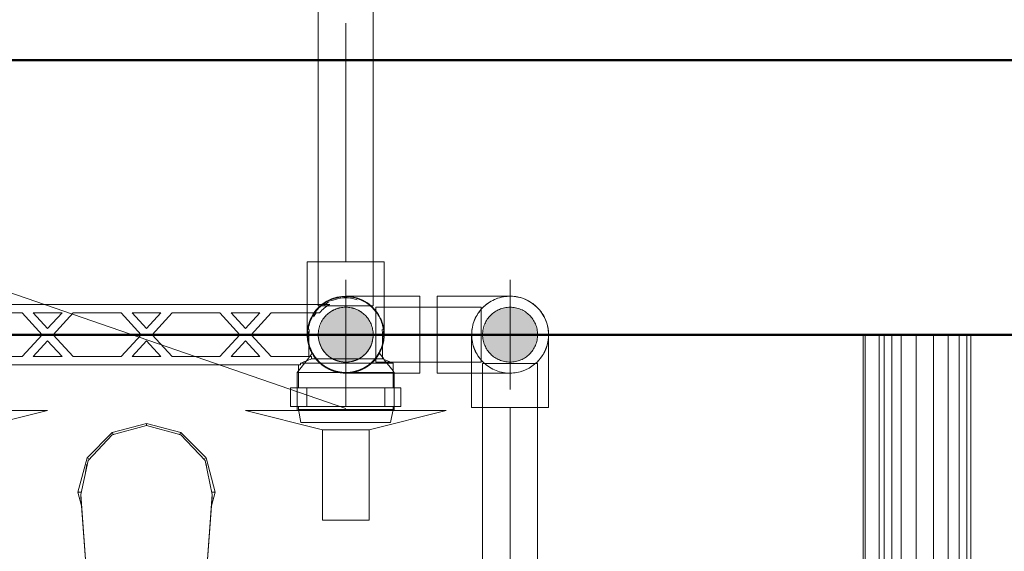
# Model space of a CAD drawing. Header units: millimetres. Extents: x 25471 to 48943, y 4737 to 38988.
# Tile 46 of 117: x 33011 to 33370, y 36749 to 36942. Entities that reach past the tile are written whole.
import ezdxf

# ---------------------------------------------------------------- set-up
doc = ezdxf.new("R2010")
doc.units = ezdxf.units.MM
for name, pattern in [('ADSK_Осевая', [700, 500, -100, 0, -100]), ('ADSK_Скрыто', [300, 150, -150]), ('ADSK_Штриховая_ш3 п1_5', [225, 150, -75])]:
    doc.linetypes.add(name, pattern=pattern)
for name, color, linetype, lineweight in [('A-DETL-____-HDLN', 90, 'ADSK_Скрыто', 9), ('A-DETL-____-MBND', 5, 'ADSK_Штриховая_ш3 п1_5', 20), ('A-WALL-____-MCUT', 113, 'Continuous', 50), ('A-WALL-____-OTLN', 113, 'Continuous', 20), ('M-EQPM-____-OTLN', 50, 'Continuous', 20), ('P-PIPE-____-CNTR', 3, 'ADSK_Осевая', 20), ('P-PIPE-____-IDEN', 2, 'Continuous', 20), ('P-PIPE-____-OTLN', 3, 'Continuous', 20)]:
    doc.layers.add(name, color=color, linetype=linetype, lineweight=lineweight)

# ---------------------------------------------------------------- blocks, each defined once
blk = doc.blocks.new('Прямая форма - V line-608869-В_Этаж 01_Водопровод')
at = {"layer": 'A-WALL-____-MCUT', "color": 253}
for p, q in [((2200, 100), (360, 100)), ((360, 0), (2200, 0))]:
    blk.add_line(p, q, dxfattribs=at)
blk = doc.blocks.new('Прямая форма - SW - 005-608870-В_Этаж 01_Водопровод')
blk.add_blockref('Прямая форма - V line-608869-В_Этаж 01_Водопровод', (0, 0))
blk = doc.blocks.new('Прямая форма - V line-609801-В_Этаж 01_Водопровод')
at = {"layer": 'M-EQPM-____-OTLN', "color": 9}
for p, q in [((260.84, -183.27), (260.84, 0)), ((260.87, 0), (260.87, -183.24)), ((261.6, -183.27), (261.6, 0)), ((266.64, -183.27), (266.64, 0)), ((268.48, -183.27), (268.48, 0)), ((271.3, -183.27), (271.3, 0)), ((274.68, -183.27), (274.68, 0)), ((280.15, -183.27), (280.15, 0)), ((286.45, -183.27), (286.45, 0)), ((291.73, -183.27), (291.73, 0)), ((295.82, -183.27), (295.82, 0)), ((298.6, -183.27), (298.6, 0)), ((299.99, -183.27), (299.99, 0)), ((-21.65, -44.82), (-12.5, -35.67)), ((-12.5, -35.67), (0, -32.32)), ((-12.5, -35.67), (-12.03, -36.48)), ((0, -33.04), (-12.47, -36.48)), ((12.5, -35.67), (0, -32.32)), ((0, -32.32), (0, -33.04)), ((12.47, -36.48), (0, -33.04)), ((12.03, -36.48), (12.5, -35.67)), ((12.5, -35.67), (21.62, -44.78)), ((-12.47, -36.48), (-21.3, -45.79)), ((12.47, -36.48), (21.3, -45.8)), ((-25, -57.32), (-21.65, -44.82)), ((-21.3, -45.79), (-23.89, -58.26)), ((-20.82, -45.3), (-21.65, -44.82)), ((20.82, -45.3), (21.65, -44.82)), ((21.3, -45.8), (23.89, -58.26)), ((21.65, -44.82), (25, -57.32)), ((-21.73, -47.12), (-22.2, -50.13)), ((21.73, -47.12), (21.62, -47)), ((22.2, -50.13), (21.73, -47.12)), ((-23.65, -62.37), (-25, -57.32)), ((-23.7, -57.32), (-25, -57.32)), ((25, -57.32), (23.65, -62.37)), ((23.7, -57.32), (25, -57.32)), ((-23.89, -58.26), (-20.95, -98.41)), ((-23.89, -58.26), (-23.89, -59.01)), ((-20.95, -99.15), (-23.89, -59.01)), ((20.95, -98.41), (23.89, -58.26)), ((23.89, -59.01), (20.95, -99.15)), ((23.89, -58.26), (23.89, -59.01))]:
    blk.add_line(p, q, dxfattribs=at)
blk = doc.blocks.new('Прямая форма - FU - 054-609802-В_Этаж 01_Водопровод')
blk.add_blockref('Прямая форма - V line-609801-В_Этаж 01_Водопровод', (0, 0))
blk = doc.blocks.new('V line_ifc_RVT-1-В_Этаж 01_Водопровод')
at = {"layer": 'A-WALL-____-OTLN', "color": 9, "lineweight": 20, "rotation": 180}
blk.add_blockref('Прямая форма - SW - 005-608870-В_Этаж 01_Водопровод', (33863.24, 36927.63), dxfattribs=at)
at = {"layer": 'M-EQPM-____-OTLN', "color": 9, "lineweight": 20}
blk.add_blockref('Прямая форма - FU - 054-609802-В_Этаж 01_Водопровод', (33057.4, 36827.63), dxfattribs=at)
blk = doc.blocks.new('ADSK_Полипропилен_Отвод - Универсальный-V32-В_Этаж 01_Водопровод')
at = {"layer": 'P-PIPE-____-OTLN', "color": 150}
for p, q in [((33189.73, 36841.63), (33163.23, 36841.63)), ((33163.23, 36841.63), (33163.23, 36827.63)), ((33163.23, 36827.63), (33163.23, 36813.63)), ((33163.23, 36813.63), (33189.73, 36813.63))]:
    blk.add_line(p, q, dxfattribs=at)
for start, end in [(0, 90), (350.9787, 0), (270, 349.1252)]:
    blk.add_arc((33189.73, 36827.63), 14, start, end, dxfattribs=at)
blk = doc.blocks.new('VTp_724_0 Водорозетка двойная - VTp_724_0-1560065-В_Этаж 01_Водопровод')
at = {"layer": 'A-DETL-____-HDLN'}
for p, q in [((-77.18, -8.8), (-67.82, -8.8)), ((67.82, -8.8), (77.19, -8.8))]:
    blk.add_line(p, q, dxfattribs=at)
at = {"layer": 'M-EQPM-____-OTLN'}
for p, q in [((66.71, 11), (-66.71, 11)), ((-62.98, 8), (-45.3, 8)), ((-45.3, 8), (-38.02, 0)), ((-36, 2.23), (-41.25, 8)), ((-41.25, 8), (-30.75, 8)), ((-30.75, 8), (-36, 2.23)), ((-33.98, 0), (-26.7, 8)), ((-26.7, 8), (-9.3, 8)), ((-9.3, 8), (-2.02, 0)), ((0, 2.23), (-5.25, 8)), ((-5.25, 8), (5.25, 8)), ((5.25, 8), (0, 2.23)), ((2.02, 0), (9.3, 8)), ((9.3, 8), (26.7, 8)), ((26.7, 8), (33.98, 0)), ((36, 2.23), (30.75, 8)), ((30.75, 8), (41.25, 8)), ((41.25, 8), (36, 2.23)), ((38.02, 0), (45.3, 8)), ((45.3, 8), (62.98, 8)), ((-85.9, 0), (-85.9, -8.8)), ((-59.1, -8), (-59.1, 0)), ((-38.02, 0), (-45.3, -8)), ((-26.7, -8), (-33.98, 0)), ((-2.02, 0), (-9.3, -8)), ((9.3, -8), (2.02, 0)), ((33.98, 0), (26.7, -8)), ((45.3, -8), (38.02, 0)), ((59.1, 0), (59.1, -8)), ((85.9, -8.8), (85.9, 0)), ((-41.25, -8), (-36, -2.23)), ((-36, -2.23), (-30.75, -8)), ((-5.25, -8), (0, -2.23)), ((0, -2.23), (5.25, -8)), ((30.75, -8), (36, -2.23)), ((36, -2.23), (41.25, -8)), ((-85.9, -8.8), (-89.75, -10.4)), ((-89.75, -10.4), (-89.75, -19.4)), ((-89.75, -10.4), (-55.99, -10.4)), ((-85.9, -8.8), (-77.23, -8.8)), ((-67.77, -8.8), (-60.07, -8.8)), ((-45.3, -8), (-60.07, -8)), ((-60.07, -8), (-60.07, -8.8)), ((-55.99, -10.4), (-55.99, -11)), ((-30.75, -8), (-41.25, -8)), ((-9.3, -8), (-26.7, -8)), ((5.25, -8), (-5.25, -8)), ((26.7, -8), (9.3, -8)), ((41.25, -8), (30.75, -8)), ((60.07, -8), (45.3, -8)), ((55.99, -10.4), (89.75, -10.4)), ((55.99, -11), (55.99, -10.4)), ((60.07, -8.8), (60.07, -8)), ((60.07, -8.8), (67.77, -8.8)), ((77.23, -8.8), (85.9, -8.8)), ((89.75, -10.4), (85.9, -8.8)), ((89.75, -19.4), (89.75, -10.4)), ((-55.99, -11), (55.99, -11)), ((-55.25, -19.4), (-55.25, -11)), ((55.25, -11), (55.25, -19.4)), ((-92.58, -19.4), (-86.7, -19.4)), ((-92.58, -26.1), (-92.58, -19.4)), ((-86.7, -19.4), (-72.5, -19.4)), ((-86.7, -26.1), (-86.7, -19.4)), ((-72.5, -19.4), (-58.3, -19.4)), ((-72.5, -26.1), (-72.5, -19.4)), ((-58.3, -19.4), (-52.42, -19.4)), ((-58.3, -19.4), (-58.3, -26.1)), ((-52.42, -26.1), (-52.42, -19.4)), ((52.42, -19.4), (58.3, -19.4)), ((52.42, -26.1), (52.42, -19.4)), ((58.3, -19.4), (72.5, -19.4)), ((58.3, -26.1), (58.3, -19.4)), ((72.5, -19.4), (86.7, -19.4)), ((72.5, -26.1), (72.5, -19.4)), ((86.7, -19.4), (92.58, -19.4)), ((86.7, -19.4), (86.7, -26.1)), ((92.58, -26.1), (92.58, -19.4)), ((-86.7, -26.1), (-92.58, -26.1)), ((-89.75, -26.1), (-89.75, -27.2)), ((-89.75, -27.2), (-88.85, -32)), ((-89.75, -27.2), (-55.25, -27.2)), ((-72.5, -26.1), (-86.7, -26.1)), ((-58.3, -26.1), (-72.5, -26.1)), ((-52.42, -26.1), (-58.3, -26.1)), ((-56.15, -32), (-55.25, -27.2)), ((-55.25, -27.2), (-55.25, -26.1)), ((58.3, -26.1), (52.42, -26.1)), ((55.25, -26.1), (55.25, -27.2)), ((55.25, -27.2), (56.15, -32)), ((55.25, -27.2), (89.75, -27.2)), ((72.5, -26.1), (58.3, -26.1)), ((86.7, -26.1), (72.5, -26.1)), ((92.58, -26.1), (86.7, -26.1)), ((88.85, -32), (89.75, -27.2)), ((89.75, -27.2), (89.75, -26.1)), ((-88.85, -32), (-56.15, -32)), ((56.15, -32), (88.85, -32))]:
    blk.add_line(p, q, dxfattribs=at)
for centre, radius, start, end in [((-72.5, 0), 13.4, 66.3511, 120), ((-72.5, 0), 13.4, 53.6935, 63.1064), ((72.5, 0), 13.4, 116.8936, 126.3065), ((72.5, 0), 13.4, 71.891, 113.6489), ((-72.5, 0), 13.4, 32.6742, 37.0264), ((-72.5, 0), 13.4, 31.2223, 36.9182), ((-72.5, 0), 13.4, 29.2091, 36.6564), ((72.5, 0), 13.4, 143.3436, 150.7909), ((72.5, 0), 13.4, 143.0818, 148.7777), ((72.5, 0), 13.4, 142.9736, 147.3258), ((-72.5, 0), 13.4, 171.7848, 180), ((-72.5, 0), 13.4, 360, 8.1679), ((-72.5, 0), 13.4, 0, 7.4391), ((72.5, 0), 13.4, 171.8321, 180), ((72.5, 0), 13.4, 172.5609, 180), ((72.5, 0), 13.4, 0, 8.2152), ((-212.07, -402.15), 421.7, 68.2764, 68.7998), ((212.07, -402.15), 421.7, 111.1285, 111.7236)]:
    blk.add_arc(centre, radius, start, end, dxfattribs=at)
for points in [[(-66.71, 11), (-65.99, 10.62), (-64.66, 9.75), (-63.51, 8.62), (-62.98, 8)], [(62.98, 8), (63.51, 8.62), (64.66, 9.75), (65.99, 10.62), (66.71, 11)]]:
    blk.add_open_spline(points, degree=3, dxfattribs=at)
blk = doc.blocks.new('ADSK_Полипропилен_Отвод - Универсальный-V28-В_Этаж 01_Водопровод')
at = {"layer": 'A-DETL-____-HDLN', "color": 140}
for p, q in [((33143.9, 36828.01), (33143.9, 36841.58)), ((33115.9, 36838.58), (33115.9, 36827.63)), ((33119.9, 36827.63), (33139.9, 36827.63))]:
    blk.add_line(p, q, dxfattribs=at)
at = {"layer": 'A-DETL-____-HDLN', "color": 140, "flags": 128}
for points in [[(33116.13, 36825.11), (33116.04, 36825.66), (33115.98, 36826.21), (33115.93, 36826.77)], [(33143.86, 36826.52), (33143.8, 36825.96), (33143.73, 36825.4), (33143.63, 36824.85)], [(33117.37, 36821.4), (33117.13, 36821.91), (33116.91, 36822.42), (33116.71, 36822.94)], [(33143.19, 36823.23), (33143.01, 36822.7), (33142.8, 36822.18), (33142.57, 36821.67)], [(33119.21, 36818.6), (33118.86, 36819.03), (33118.52, 36819.48), (33118.21, 36819.94)], [(33141.46, 36819.73), (33141.13, 36819.27), (33140.79, 36818.83), (33140.43, 36818.4)], [(33122.12, 36816), (33121.67, 36816.32), (33121.22, 36816.65), (33120.79, 36817.01)], [(33125.11, 36814.48), (33124.59, 36814.68), (33124.08, 36814.9), (33123.57, 36815.15)], [(33136, 36815.03), (33135.5, 36814.8), (33134.98, 36814.59), (33134.45, 36814.39)], [(33139.25, 36817.21), (33138.82, 36816.84), (33138.39, 36816.5), (33137.93, 36816.17)], [(33128.94, 36813.67), (33128.38, 36813.72), (33127.82, 36813.79), (33127.27, 36813.88)], [(33132.28, 36813.84), (33131.73, 36813.75), (33131.17, 36813.69)]]:
    blk.add_lwpolyline(points, dxfattribs=at)
at = {"layer": 'A-DETL-____-HDLN', "color": 140}
for radius, start, end in [(14, 127.9149, 195), (10, 0, 180), (10, 180, 240), (10, 300, 0), (14, 195, 195.7867), (14, 196.8508, 210), (14, 270, 343.1492), (14, 344.2133, 345), (14, 210, 270), (10, 240, 241.3927), (10, 242.3683, 255), (10, 285, 297.6353), (10, 298.5979, 300), (10, 255, 285)]:
    blk.add_arc((33129.9, 36827.63), radius, start, end, dxfattribs=at)
for points, knots in [([(33120.27, 36837.79), (33120.08, 36837.61), (33119.71, 36837.24), (33119.04, 36836.48), (33118.59, 36835.89), (33118.31, 36835.48)], [0.4285714, 0.4285714, 0.4285714, 0.4285714, 0.4642857, 0.5, 0.5714286, 0.5714286, 0.5714286, 0.5714286]), ([(33117.45, 36834.04), (33117.27, 36833.68), (33116.94, 36832.95), (33116.67, 36832.21), (33116.55, 36831.83)], [0.6543136, 0.6543136, 0.6543136, 0.6543136, 0.7142857, 0.7758908, 0.7758908, 0.7758908, 0.7758908]), ([(33143.1, 36832.3), (33143.03, 36832.52), (33142.86, 36832.95), (33142.67, 36833.38), (33142.57, 36833.59)], [0.2496356, 0.2496356, 0.2496356, 0.2496356, 0.28571429, 0.32083662, 0.32083662, 0.32083662, 0.32083662])]:
    blk.add_open_spline(points, degree=3, knots=knots, dxfattribs=at)
for points in [[(33141.5, 36835.48), (33141.36, 36835.68), (33141.22, 36835.89), (33141.07, 36836.08)], [(33116.17, 36830.32), (33115.99, 36829.43), (33115.9, 36828.53), (33115.9, 36827.63)], [(33143.83, 36829.07), (33143.79, 36829.49), (33143.73, 36829.91), (33143.64, 36830.32)]]:
    blk.add_open_spline(points, degree=3, dxfattribs=at)
at = {"layer": 'A-DETL-____-MBND', "color": 150}
for p, q in [((33115.9, 36854.13), (33115.9, 36838.63)), ((33129.9, 36854.13), (33115.9, 36854.13)), ((33143.9, 36854.13), (33129.9, 36854.13)), ((33143.9, 36841.63), (33143.9, 36854.13))]:
    blk.add_line(p, q, dxfattribs=at)
blk.add_open_spline([(33140.97, 36836.21), (33140.85, 36836.37), (33140.66, 36836.61), (33140.45, 36836.84), (33140.38, 36836.93)], degree=3, knots=[0.47187709, 0.47187709, 0.47187709, 0.47187709, 0.5, 0.51587686, 0.51587686, 0.51587686, 0.51587686], dxfattribs=at)
blk = doc.blocks.new('PP-R Вентиль с хромированной рукояткой Белый - PP-R Вентиль с хромированной рукояткой Белый-1646103-В_Этаж 01_Водопровод')
at = {"layer": 'A-DETL-____-HDLN', "color": 140}
for p, q in [((33115.47, 36818), (33112.7, 36814.42)), ((33117.77, 36820.97), (33115.59, 36818.16)), ((33143.26, 36819.4), (33142.04, 36820.97)), ((33143.81, 36818.68), (33143.35, 36819.27)), ((33147.11, 36814.42), (33143.94, 36818.52)), ((33112.61, 36814.29), (33112.25, 36813.83)), ((33129.9, 36813.83), (33112.52, 36813.83)), ((33147.55, 36813.83), (33129.9, 36813.83)), ((33147.55, 36813.83), (33147.2, 36814.29)), ((33147.55, 36813.68), (33147.55, 36813.83)), ((33112.25, 36808.18), (33112.25, 36801.58)), ((33147.55, 36801.58), (33147.55, 36808.18)), ((33147.03, 36800.03), (33112.68, 36800.03))]:
    blk.add_line(p, q, dxfattribs=at)
for radius, start, end in [(13.8, 97.3449, 120.6209), (13.8, 90, 95.7116), (13.8, 84.2884, 90), (13.8, 45, 82.6551), (13.8, 135, 172.6551), (10, 0, 180), (13.8, 121.7256, 135), (13.8, 7.3449, 45), (13.8, 174.744, 180), (13.8, 0, 5.7116), (13.8, 180, 183.901), (13.8, 185.0056, 225), (10, 180, 0), (13.8, 308.3473, 354.9944), (13.8, 356.099, 0), (13.8, 225, 231.6583), (13.8, 232.6352, 307.3592)]:
    blk.add_arc((33129.9, 36827.63), radius, start, end, dxfattribs=at)
for points, knots in [([(33117.93, 36820.78), (33117.89, 36820.85), (33117.83, 36820.95), (33117.8, 36821), (33117.83, 36820.95), (33117.94, 36820.75), (33118.21, 36820.3), (33118.61, 36819.7), (33119.09, 36819.05), (33119.7, 36818.32), (33120.48, 36817.54), (33121.04, 36817.05), (33121.53, 36816.66), (33122.05, 36816.28), (33122.75, 36815.82), (33123.54, 36815.38), (33124.22, 36815.06), (33124.75, 36814.83), (33125.31, 36814.62), (33126.1, 36814.36), (33127.55, 36813.99), (33128.93, 36813.83), (33129.9, 36813.83)], [0.4444444, 0.4444444, 0.4444444, 0.4444444, 0.4722222, 0.5, 0.5277778, 0.5555556, 0.6111111, 0.6388889, 0.6666667, 0.7222222, 0.75, 0.7777778, 0.7916667, 0.8055556, 0.8333333, 0.8611111, 0.875, 0.8888889, 0.9027778, 0.9166667, 0.9444444, 1, 1, 1, 1]), ([(33129.9, 36813.83), (33130.87, 36813.83), (33132.26, 36813.99), (33133.71, 36814.36), (33134.49, 36814.62), (33135.06, 36814.83), (33135.59, 36815.06), (33136.27, 36815.38), (33137.06, 36815.82), (33137.76, 36816.28), (33138.28, 36816.66), (33138.77, 36817.05), (33139.32, 36817.54), (33140.11, 36818.32), (33140.72, 36819.05), (33141.2, 36819.7), (33141.6, 36820.3), (33141.86, 36820.75), (33141.98, 36820.95), (33142.01, 36821), (33141.98, 36820.95), (33141.92, 36820.85), (33141.88, 36820.78)], [0, 0, 0, 0, 0.0555556, 0.0833333, 0.0972222, 0.1111111, 0.125, 0.1388889, 0.1666667, 0.1944444, 0.2083333, 0.2222222, 0.25, 0.2777778, 0.3333333, 0.3611111, 0.3888889, 0.4444444, 0.4722222, 0.5, 0.5277778, 0.5555556, 0.5555556, 0.5555556, 0.5555556]), ([(33127.15, 36814.11), (33126.72, 36814.2), (33126.1, 36814.36), (33125.31, 36814.62), (33124.94, 36814.76), (33124.75, 36814.83)], [0.05555556, 0.05555556, 0.05555556, 0.05555556, 0.08333333, 0.09722222, 0.11111111, 0.11111111, 0.11111111, 0.11111111]), ([(33135.06, 36814.83), (33134.87, 36814.76), (33134.5, 36814.62), (33133.71, 36814.36), (33133.09, 36814.2), (33132.66, 36814.11)], [0.88888889, 0.88888889, 0.88888889, 0.88888889, 0.90277778, 0.91666667, 0.94444444, 0.94444444, 0.94444444, 0.94444444])]:
    blk.add_open_spline(points, degree=3, knots=knots, dxfattribs=at)
at = {"layer": 'P-PIPE-____-OTLN', "color": 150}
for p, q in [((33112.25, 36813.83), (33112.25, 36808.23)), ((33112.52, 36813.83), (33112.25, 36813.83)), ((33147.55, 36808.23), (33147.55, 36813.63)), ((33112.25, 36801.53), (33112.25, 36800.03)), ((33147.55, 36800.03), (33147.55, 36801.53)), ((33093.4, 36800.03), (33121.4, 36793.03)), ((33112.64, 36800.03), (33093.4, 36800.03)), ((33138.4, 36793.03), (33166.4, 36800.03)), ((33166.4, 36800.03), (33147.08, 36800.03)), ((33121.4, 36793.03), (33121.4, 36760.03)), ((33138.4, 36793.03), (33121.4, 36793.03)), ((33138.4, 36760.03), (33138.4, 36793.03)), ((33121.4, 36760.03), (33138.4, 36760.03))]:
    blk.add_line(p, q, dxfattribs=at)
blk = doc.blocks.new('PP-R Вентиль с хромированной рукояткой Белый - PP-R Вентиль с хромированной рукояткой Белый-V31-В_Этаж 01_Водопровод')
at = {"layer": 'A-DETL-____-HDLN', "color": 210}
for p, q in [((32970.87, 36818.52), (32967.7, 36814.42)), ((32971.46, 36819.27), (32970.99, 36818.68)), ((32972.77, 36820.97), (32971.55, 36819.4)), ((32999.22, 36818.16), (32997.04, 36820.97)), ((33002.11, 36814.42), (32999.33, 36818)), ((32967.61, 36814.29), (32967.25, 36813.83)), ((32967.25, 36813.83), (32967.25, 36813.68)), ((32984.9, 36813.83), (32967.25, 36813.83)), ((33002.29, 36813.83), (32984.9, 36813.83)), ((33002.55, 36813.83), (33002.2, 36814.29)), ((32967.25, 36808.18), (32967.25, 36801.58)), ((33002.55, 36801.58), (33002.55, 36808.18)), ((33002.03, 36800.03), (32967.68, 36800.03))]:
    blk.add_line(p, q, dxfattribs=at)
for radius, start, end in [(13.8, 97.3449, 135), (13.8, 90, 95.7116), (13.8, 84.2884, 90), (13.8, 59.3791, 82.6551), (13.8, 135, 172.6551), (10, 0, 180), (13.8, 45, 58.2744), (13.8, 7.3449, 45), (13.8, 174.2884, 180), (13.8, 0, 5.256), (13.8, 180, 183.901), (13.8, 185.0056, 225), (10, 180, 0), (13.8, 308.3417, 354.9944), (13.8, 356.099, 0), (13.8, 225, 231.6527), (13.8, 232.6408, 307.3648)]:
    blk.add_arc((32984.9, 36827.63), radius, start, end, dxfattribs=at)
for points, knots in [([(32972.93, 36820.78), (32972.89, 36820.85), (32972.83, 36820.95), (32972.8, 36821), (32972.83, 36820.95), (32972.94, 36820.75), (32973.21, 36820.3), (32973.61, 36819.7), (32974.09, 36819.05), (32974.7, 36818.32), (32975.48, 36817.54), (32976.04, 36817.05), (32976.53, 36816.66), (32977.05, 36816.28), (32977.75, 36815.82), (32978.54, 36815.38), (32979.22, 36815.06), (32979.75, 36814.83), (32980.31, 36814.62), (32981.1, 36814.36), (32982.55, 36813.99), (32983.93, 36813.83), (32984.9, 36813.83)], [0.4444444, 0.4444444, 0.4444444, 0.4444444, 0.4722222, 0.5, 0.5277778, 0.5555556, 0.6111111, 0.6388889, 0.6666667, 0.7222222, 0.75, 0.7777778, 0.7916667, 0.8055556, 0.8333333, 0.8611111, 0.875, 0.8888889, 0.9027778, 0.9166667, 0.9444444, 1, 1, 1, 1]), ([(32984.9, 36813.83), (32985.87, 36813.83), (32987.26, 36813.99), (32988.71, 36814.36), (32989.49, 36814.62), (32990.06, 36814.83), (32990.59, 36815.06), (32991.27, 36815.38), (32992.06, 36815.82), (32992.76, 36816.28), (32993.28, 36816.66), (32993.77, 36817.05), (32994.32, 36817.54), (32995.11, 36818.32), (32995.72, 36819.05), (32996.2, 36819.7), (32996.6, 36820.3), (32996.86, 36820.75), (32996.98, 36820.95), (32997.01, 36821), (32996.98, 36820.95), (32996.92, 36820.85), (32996.88, 36820.78)], [0, 0, 0, 0, 0.0555556, 0.0833333, 0.0972222, 0.1111111, 0.125, 0.1388889, 0.1666667, 0.1944444, 0.2083333, 0.2222222, 0.25, 0.2777778, 0.3333333, 0.3611111, 0.3888889, 0.4444444, 0.4722222, 0.5, 0.5277778, 0.5555556, 0.5555556, 0.5555556, 0.5555556]), ([(32982.15, 36814.11), (32981.72, 36814.2), (32981.1, 36814.36), (32980.31, 36814.62), (32979.94, 36814.76), (32979.75, 36814.83)], [0.05555556, 0.05555556, 0.05555556, 0.05555556, 0.08333333, 0.09722222, 0.11111111, 0.11111111, 0.11111111, 0.11111111]), ([(32990.06, 36814.83), (32989.87, 36814.76), (32989.5, 36814.62), (32988.71, 36814.36), (32988.09, 36814.2), (32987.66, 36814.11)], [0.88888889, 0.88888889, 0.88888889, 0.88888889, 0.90277778, 0.91666667, 0.94444444, 0.94444444, 0.94444444, 0.94444444])]:
    blk.add_open_spline(points, degree=3, knots=knots, dxfattribs=at)
at = {"layer": 'P-PIPE-____-OTLN', "color": 220}
for p, q in [((32967.25, 36813.63), (32967.25, 36808.23)), ((33002.55, 36813.83), (33002.29, 36813.83)), ((33002.55, 36808.23), (33002.55, 36813.83)), ((32967.25, 36801.53), (32967.25, 36800.03)), ((33002.55, 36800.03), (33002.55, 36801.53)), ((32948.4, 36800.03), (32976.4, 36793.03)), ((32967.64, 36800.03), (32948.4, 36800.03)), ((32993.4, 36793.03), (33021.4, 36800.03)), ((33021.4, 36800.03), (33002.08, 36800.03)), ((32976.4, 36793.03), (32976.4, 36760.03)), ((32993.4, 36793.03), (32976.4, 36793.03)), ((32993.4, 36760.03), (32993.4, 36793.03)), ((32976.4, 36760.03), (32993.4, 36760.03))]:
    blk.add_line(p, q, dxfattribs=at)
blk = doc.blocks.new('ADSK_Полипропилен_Отвод - Универсальный-V33-В_Этаж 01_Водопровод')
at = {"layer": 'A-DETL-____-HDLN', "color": 140}
blk.add_line((33175.73, 36827.63), (33175.73, 36813.78), dxfattribs=at)
at = {"layer": 'A-DETL-____-HDLN', "color": 140, "flags": 128}
for points in [[(33183.63, 36840.24), (33184.14, 36840.47), (33184.66, 36840.68), (33185.19, 36840.88)], [(33187.35, 36841.43), (33187.91, 36841.52), (33188.46, 36841.58)], [(33178.18, 36835.54), (33178.5, 36836), (33178.85, 36836.44), (33179.21, 36836.87)], [(33180.39, 36838.06), (33180.81, 36838.42), (33181.25, 36838.77), (33181.7, 36839.1)], [(33176.45, 36832.06), (33176.63, 36832.57), (33176.84, 36833.09), (33177.07, 36833.6)], [(33175.78, 36828.75), (33175.83, 36829.31), (33175.91, 36829.87), (33176.01, 36830.42)]]:
    blk.add_lwpolyline(points, dxfattribs=at)
at = {"layer": 'A-DETL-____-HDLN', "color": 140}
for radius, start, end in [(14, 91.5599, 268.4401), (10, 0, 180), (10, 180, 0), (14, 349.3288, 350.7751)]:
    blk.add_arc((33189.73, 36827.63), radius, start, end, dxfattribs=at)
blk.add_open_spline([(33175.99, 36824.95), (33175.82, 36825.84), (33175.73, 36826.73), (33175.73, 36827.63)], degree=3, dxfattribs=at)
for points, knots in [([(33177.28, 36821.23), (33177.1, 36821.59), (33176.77, 36822.31), (33176.5, 36823.04), (33176.39, 36823.41)], [0.6543136, 0.6543136, 0.6543136, 0.6543136, 0.7142857, 0.7742652, 0.7742652, 0.7742652, 0.7742652]), ([(33180.1, 36817.48), (33179.91, 36817.65), (33179.54, 36818.02), (33178.86, 36818.79), (33178.41, 36819.38), (33178.14, 36819.79)], [0.4285714, 0.4285714, 0.4285714, 0.4285714, 0.4642857, 0.5, 0.5714286, 0.5714286, 0.5714286, 0.5714286])]:
    blk.add_open_spline(points, degree=3, knots=knots, dxfattribs=at)
at = {"layer": 'A-DETL-____-MBND', "color": 150}
for p, q in [((33203.73, 36801.13), (33203.73, 36827.63)), ((33175.73, 36813.73), (33175.73, 36801.13)), ((33175.73, 36801.13), (33189.73, 36801.13)), ((33189.73, 36801.13), (33203.73, 36801.13))]:
    blk.add_line(p, q, dxfattribs=at)
at = {"layer": 'A-DETL-____-MBND', "color": 150, "flags": 128}
for points in [[(33190.7, 36841.6), (33191.26, 36841.55), (33191.81, 36841.48), (33192.37, 36841.38)], [(33194.52, 36840.79), (33195.05, 36840.59), (33195.56, 36840.36), (33196.06, 36840.12)], [(33197.51, 36839.27), (33197.97, 36838.95), (33198.42, 36838.62), (33198.85, 36838.26)], [(33200.43, 36836.67), (33200.78, 36836.24), (33201.11, 36835.79), (33201.43, 36835.33)], [(33202.27, 36833.87), (33202.51, 36833.36), (33202.73, 36832.85), (33202.92, 36832.32)], [(33203.5, 36830.16), (33203.59, 36829.61), (33203.66, 36829.05), (33203.71, 36828.5)]]:
    blk.add_lwpolyline(points, dxfattribs=at)
at = {"layer": 'A-DETL-____-MBND', "color": 150}
for start, end in [(350.9787, 90), (270, 349.1252)]:
    blk.add_arc((33189.73, 36827.63), 14, start, end, dxfattribs=at)
for points in [[(33203.73, 36827.63), (33203.73, 36826.73), (33203.65, 36825.84), (33203.47, 36824.95)], [(33201.33, 36819.79), (33201.19, 36819.59), (33200.9, 36819.19), (33200.43, 36818.59), (33199.92, 36818.02), (33199.56, 36817.65), (33199.37, 36817.48)]]:
    blk.add_open_spline(points, degree=3, dxfattribs=at)
blk.add_open_spline([(33203.09, 36823.44), (33202.97, 36823.06), (33202.7, 36822.32), (33202.37, 36821.59), (33202.18, 36821.23)], degree=3, knots=[0.2241092, 0.2241092, 0.2241092, 0.2241092, 0.2857143, 0.3456864, 0.3456864, 0.3456864, 0.3456864], dxfattribs=at)

msp = doc.modelspace()

# ---------------------------------------------------------------- hatches: boundary and pattern name
at = {"layer": 'P-PIPE-____-OTLN'}
for points in [[(33129.9, 36817.63), (33132.49, 36817.98), (33135.86, 36819.7), (33136.98, 36820.56), (33138.56, 36822.63), (33139.56, 36825.05), (33139.83, 36828.23), (33139.56, 36830.22), (33138.56, 36832.63), (33135.86, 36835.56), (33134.9, 36836.29), (33132.49, 36837.29), (33127.74, 36837.35), (33127.32, 36837.29), (33124.9, 36836.29), (33122.83, 36834.71), (33121.24, 36832.63), (33119.98, 36828.23), (33119.9, 36827.63), (33120.25, 36825.05), (33121.24, 36822.63), (33122.83, 36820.56), (33124.9, 36818.97), (33127.74, 36817.92)], [(33129.9, 36817.63), (33132.49, 36817.98), (33135.86, 36819.7), (33136.98, 36820.56), (33138.56, 36822.63), (33139.56, 36825.05), (33139.83, 36828.23), (33139.56, 36830.22), (33138.56, 36832.63), (33135.86, 36835.56), (33134.9, 36836.29), (33132.49, 36837.29), (33127.74, 36837.35), (33127.32, 36837.29), (33124.9, 36836.29), (33122.83, 36834.71), (33121.24, 36832.63), (33119.98, 36828.23), (33119.9, 36827.63), (33120.25, 36825.05), (33121.24, 36822.63), (33122.83, 36820.56), (33124.9, 36818.97), (33127.74, 36817.92)], [(33189.73, 36817.63), (33192.69, 36818.13), (33194.73, 36818.97), (33196.8, 36820.56), (33198.39, 36822.63), (33199.39, 36825.05), (33199.73, 36827.63), (33199.39, 36830.22), (33198.39, 36832.63), (33196.8, 36834.71), (33192.69, 36837.14), (33192.32, 36837.29), (33189.73, 36837.63), (33187.15, 36837.29), (33184.73, 36836.29), (33182.66, 36834.71), (33181.07, 36832.63), (33179.81, 36828.23), (33179.73, 36827.63), (33180.07, 36825.05), (33181.07, 36822.63), (33182.66, 36820.56), (33184.73, 36818.97), (33187.15, 36817.98)]]:
    msp.add_hatch(color=256, dxfattribs=at).paths.add_polyline_path(points)

# ---------------------------------------------------------------- linework, layer by layer
at = {"layer": 'A-DETL-____-HDLN', "color": 140}
for p, q in [((33139.9, 36838.13), (33139.9, 36841.55)), ((33119.9, 36838.58), (33119.9, 36838.13)), ((33119.9, 36838.13), (33123.22, 36838.13)), ((33123.4, 36838.13), (33139.01, 36838.13)), ((33139.18, 36838.13), (33139.9, 36838.13)), ((33140.9, 36837.63), (33140.9, 36836.2)), ((33140.9, 36836.06), (33140.9, 36817.63)), ((33179.23, 36817.63), (33179.23, 36837.63)), ((33140.9, 36817.63), (33146.06, 36817.63)), ((33179.73, 36817.13), (33179.73, 36813.68)), ((33198.84, 36817.13), (33179.73, 36817.13)), ((33199.73, 36817.13), (33199.01, 36817.13)), ((33129.9, 36813.63), (33140.9, 36813.63)), ((33140.9, 36813.63), (33147.11, 36813.63))]:
    msp.add_line(p, q, dxfattribs=at)
for radius, start, end in [(14, 127.784, 180), (10, 0, 180), (10, 115.3623, 121.7286), (10, 102.6143, 107.154), (10, 86.0254, 92.5745), (10, 71.4061, 77.9884), (10, 56.8039, 63.3926), (10, 42.2133, 48.783), (10, 28.2311, 33.6161), (14, 180, 195), (10, 180, 240), (10, 300, 0), (14, 195, 195.7867), (14, 196.8508, 210), (14, 210, 343.1492), (10, 326.3839, 331.7689), (14, 344.2133, 345), (10, 238.2714, 244.6377), (10, 240, 241.3927), (10, 242.3683, 255), (10, 252.846, 257.3857), (10, 282.0116, 288.5939), (10, 285, 297.6353), (10, 296.6074, 303.1961), (10, 298.5979, 300), (10, 311.217, 317.7867), (10, 255, 285), (10, 267.4255, 273.9746)]:
    msp.add_arc((33129.9, 36827.63), radius, start, end, dxfattribs=at)
at = {"layer": 'A-DETL-____-MBND', "color": 150}
for p, q in [((33119.9, 37182.13), (33119.9, 36838.63)), ((33139.9, 36841.6), (33139.9, 37182.13)), ((33129.9, 37166.13), (33129.9, 36854.13)), ((33199.73, 36246.74), (33199.73, 36817.13)), ((33179.73, 36813.63), (33179.73, 36246.74)), ((33189.73, 36801.13), (33189.73, 36262.74))]:
    msp.add_line(p, q, dxfattribs=at)
at = {"layer": 'P-PIPE-____-CNTR', "color": 150}
for p, q in [((33129.9, 36807.63), (33129.9, 36847.63)), ((33129.9, 36807.63), (33129.9, 36847.63)), ((33129.9, 36807.63), (33129.9, 36847.63)), ((33189.73, 36807.63), (33189.73, 36847.63)), ((33109.9, 36827.63), (33149.9, 36827.63)), ((33109.9, 36827.63), (33149.9, 36827.63)), ((33109.9, 36827.63), (33149.9, 36827.63)), ((33156.9, 36827.63), (33163.23, 36827.63)), ((33169.73, 36827.63), (33209.73, 36827.63))]:
    msp.add_line(p, q, dxfattribs=at)
at = {"layer": 'P-PIPE-____-IDEN'}
msp.add_line((33129.9, 36800.73), (32046.78, 37175.08), dxfattribs=at)
at = {"layer": 'P-PIPE-____-OTLN', "color": 150}
for p, q in [((33140.9, 36841.63), (33129.9, 36841.63)), ((33156.9, 36841.63), (33140.9, 36841.63)), ((33156.9, 36827.63), (33156.9, 36841.63)), ((33179.23, 36837.63), (33140.9, 36837.63)), ((33156.9, 36813.63), (33156.9, 36827.63)), ((33146.19, 36817.63), (33179.23, 36817.63)), ((33147.15, 36813.63), (33156.9, 36813.63))]:
    msp.add_line(p, q, dxfattribs=at)
for start, end in [(0, 127.5804), (345, 0)]:
    msp.add_arc((33129.9, 36827.63), 14, start, end, dxfattribs=at)

# ---------------------------------------------------------------- block references
at = {"lineweight": 9}
msp.add_blockref('V line_ifc_RVT-1-В_Этаж 01_Водопровод', (0, 0), dxfattribs=at)
at = {"layer": 'A-DETL-____-HDLN', "color": 140}
for name in ['ADSK_Полипропилен_Отвод - Универсальный-V28-В_Этаж 01_Водопровод', 'PP-R Вентиль с хромированной рукояткой Белый - PP-R Вентиль с хромированной рукояткой Белый-1646103-В_Этаж 01_Водопровод', 'ADSK_Полипропилен_Отвод - Универсальный-V33-В_Этаж 01_Водопровод']:
    msp.add_blockref(name, (0, 0), dxfattribs=at)
at = {"layer": 'A-DETL-____-HDLN', "color": 210}
msp.add_blockref('PP-R Вентиль с хромированной рукояткой Белый - PP-R Вентиль с хромированной рукояткой Белый-V31-В_Этаж 01_Водопровод', (0, 0), dxfattribs=at)
at = {"layer": 'A-DETL-____-HDLN'}
msp.add_blockref('VTp_724_0 Водорозетка двойная - VTp_724_0-1560065-В_Этаж 01_Водопровод', (33057.4, 36827.63), dxfattribs=at)
at = {"layer": 'P-PIPE-____-OTLN', "color": 150}
msp.add_blockref('ADSK_Полипропилен_Отвод - Универсальный-V32-В_Этаж 01_Водопровод', (0, 0), dxfattribs=at)

doc.saveas('drawing.dxf')
